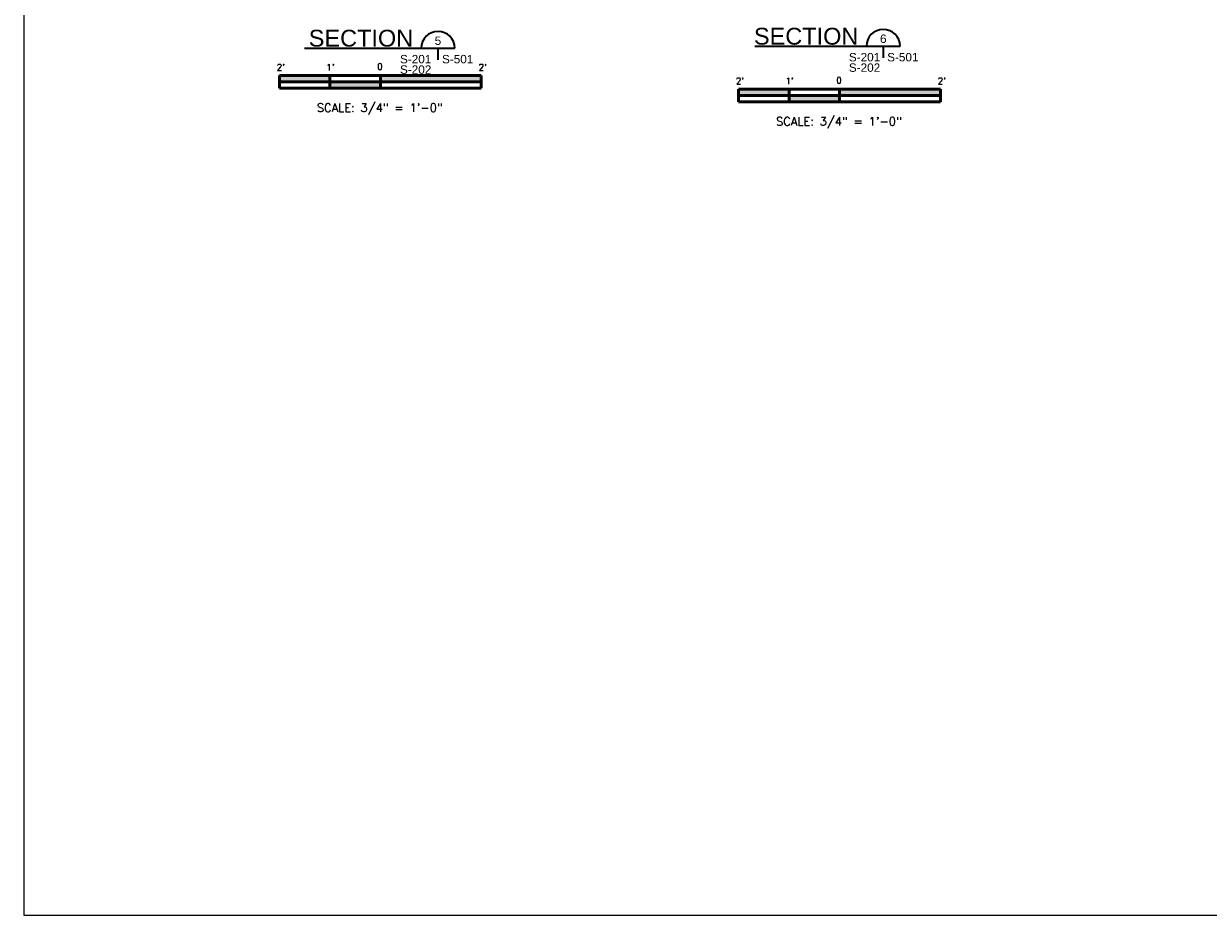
# Model space of a CAD drawing. Extents: x -312 to 328, y -156 to 292.
# Tile 1 of 89: x -312 to -30, y -156 to 56. Entities that reach past the tile are written whole.
import ezdxf
from ezdxf.enums import TextEntityAlignment as Align

# ---------------------------------------------------------------- set-up
doc = ezdxf.new("R2010")
doc.units = 0
doc.header["$MEASUREMENT"] = 0
for name, color, linetype, lineweight in [('Level 1', 253, 'Continuous', 18), ('S-Anno-Symb', 6, 'Continuous', 50), ('S-Anno-Text-Titl', 6, 'Continuous', 35)]:
    doc.layers.add(name, color=color, linetype=linetype, lineweight=lineweight)
doc.styles.add('BORD', font='romand.shx')
doc.styles.add('NOTES', font='romans.shx')

# ---------------------------------------------------------------- blocks, each defined once
blk = doc.blocks.new('S0034B')
for p, q in [((-1.5, -0.185), (-1.5, 0.002)), ((1.5, 0.002), (-1.5, 0.002)), ((-0.75, -0.185), (-0.75, 0.002)), ((0, -0.185), (0, 0)), ((1.5, 0.002), (1.5, -0.185)), ((1.5, -0.092), (-1.5, -0.092)), ((1.5, -0.185), (-1.5, -0.185))]:
    blk.add_line(p, q)
at = {"extrusion": (0, 0, -1)}
for points in [[(1.5, 0.002), (1.5, -0.092), (0.75, 0.002), (0.75, -0.092)], [(0, 0), (0, -0.092), (-1.5, 0.002), (-1.5, -0.092)], [(0.75, -0.092), (0.75, -0.185), (0, -0.092), (0, -0.185)]]:
    blk.add_solid(points, dxfattribs=at)
at = {"lineweight": 18, "style": 'NOTES'}
for s, p in [("2'", (-1.48, 0.125)), ("1'", (-0.744, 0.125)), ('0', (-0.007, 0.134)), ("2'", (1.52, 0.125))]:
    blk.add_text(s, height=0.0938, dxfattribs=at).set_placement(p, align=Align.MIDDLE_CENTER)
at = {"lineweight": 25, "style": 'NOTES'}
blk.add_text('SCALE: 3/4" = 1\'-0"', height=0.125, dxfattribs=at).set_placement((-0.009, -0.477), align=Align.MIDDLE_CENTER)

msp = doc.modelspace()

# ---------------------------------------------------------------- linework, layer by layer
at = {"layer": 'Level 1', "color": 214, "linetype": 'Continuous', "lineweight": 25}
msp.add_3dface([(-311.9741, -156.26001), (328.0259, -156.26001), (328.0259, 291.73999), (-311.9741, 291.73999)], dxfattribs=at)
msp.add_3dface([(-311.9741, -156.26001), (328.0259, -156.26001), (328.0259, 291.73999), (-311.9741, 291.73999)], dxfattribs=at)
msp.add_3dface([(-311.9741, -156.26001), (328.0259, -156.26001), (328.0259, 291.73999), (-311.9741, 291.73999)], dxfattribs=at)
at = {"layer": 'S-Anno-Text-Titl'}
for p, q in [((-245.15581, 49.90421), (-209.43485, 49.90421)), ((-213.43885, 49.90421), (-213.43885, 47.15221)), ((-138.05605, 50.37147), (-103.55307, 50.37147)), ((-107.55707, 50.37147), (-107.55707, 47.61947))]:
    msp.add_line(p, q, dxfattribs=at)
for centre in [(-213.43405, 49.90741), (-107.55227, 50.37467)]:
    msp.add_arc(centre, 4, 0, 180, dxfattribs=at)

# ---------------------------------------------------------------- block references
at = {"layer": 'S-Anno-Symb', "xscale": 16, "yscale": 16, "zscale": 16}
for p in [(-227.13507, 43.3891), (-117.94721, 40.1386)]:
    msp.add_blockref('S0034B', p, dxfattribs=at)

# ---------------------------------------------------------------- texts
at = {"layer": 'S-Anno-Text-Titl'}
for s, insert, char_height, attachment_point, line_spacing_factor, style in [('\\fArial|b0|i0|c0|p39;SECTION', (-231.75992, 52.25521), 4, 5, 0.734563, 'BORD'), ('\\fArial|b0|i0|c0|p39;SECTION', (-125.87815, 52.72247), 4, 5, 0.734563, 'BORD'), ('\\fArial|b0|i0|c0|p39;5', (-214.23534, 52.68216), 2, 1, 0.73751, 'NOTES'), ('\\fArial|b0|i0|c0|p39;6', (-108.31767, 53.14942), 2, 1, 0.73751, 'NOTES'), ('\\fArial|b0|i0|c0|p39;S-201^JS-202', (-222.48076, 48.30021), 2, 1, 0.743439, 'NOTES'), ('\\fArial|b0|i0|c0|p39;S-501', (-212.49285, 48.30021), 2, 1, 0.740469, 'NOTES'), ('\\fArial|b0|i0|c0|p39;S-201^JS-202', (-115.72144, 48.76747), 2, 1, 0.743439, 'NOTES'), ('\\fArial|b0|i0|c0|p39;S-501', (-106.61107, 48.76747), 2, 1, 0.740469, 'NOTES')]:
    msp.add_mtext(s, dxfattribs=dict(at, insert=insert, char_height=char_height, attachment_point=attachment_point, line_spacing_factor=line_spacing_factor, style=style))

doc.saveas('drawing.dxf')
